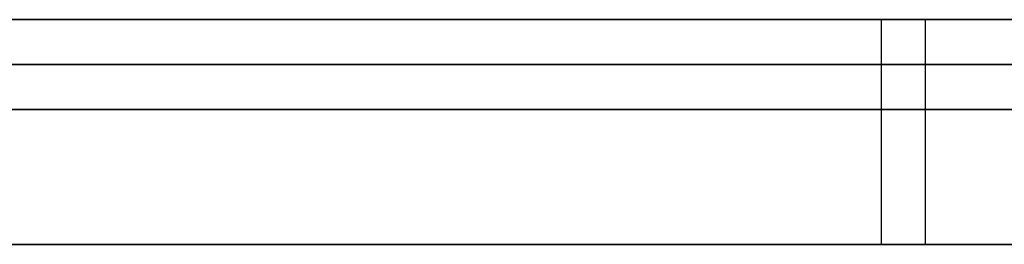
# Model space of a CAD drawing. Extents: x -3.09 to 3.09, y 0 to 2.31.
# Tile 107 of 177: x -2.040535 to -2.038348, y 2.2345 to 2.235. Entities that reach past the tile are written whole.
import ezdxf

# ---------------------------------------------------------------- set-up
doc = ezdxf.new("R2010")
doc.units = 0
doc.layers.get('0').update_dxf_attribs({"linetype": 'CONTINUOUS'})

# ---------------------------------------------------------------- blocks, each defined once
blk = doc.blocks.new('*U1')
at = {"extrusion": (0, 1, 0)}
for p, q in [((3.018, 2.235, -0.83), (-3.018, 2.235, -0.83)), ((-3.018, 2.235, 0.83), (3.018, 2.235, 0.83)), ((-2.798, 2.235, -0.725), (-1.678, 2.235, -0.725)), ((-1.678, 2.235, -0.365), (-2.798, 2.235, -0.365)), ((-2.0643186, 2.235, -0.0915024), (-2.0307519, 2.235, -0.0015024)), ((-2.0307519, 2.235, -0.0015024), (-2.0440173, 2.235, -0.0015024)), ((-2.0307519, 2.2349, -0.0015024), (-2.0643186, 2.2349, -0.0915024)), ((-2.0440173, 2.2349, -0.0015024), (-2.0307519, 2.2349, -0.0015024)), ((-1.678, 2.2348, -0.725), (-2.798, 2.2348, -0.725)), ((-2.798, 2.2348, -0.365), (-1.678, 2.2348, -0.365))]:
    blk.add_line(p, q, dxfattribs=at)
for p, q in [((3.018, 2.235, -0.83), (-3.018, 2.235, -0.83)), ((-2.798, 2.235, -0.725), (-1.678, 2.235, -0.725)), ((-2.0386221, 2.235, -0.1760914), (-2.0386221, 2.2345, -0.1760914)), ((-2.0386221, 2.235, -0.1760914), (-2.0386221, 2.2345, -0.1760914)), ((-2.0385241, 2.235, -0.2710139), (-2.0385241, 2.2345, -0.2710139)), ((-2.0385241, 2.235, -0.2710139), (-2.0385241, 2.2345, -0.2710139)), ((-1.678, 2.2348, -0.725), (-2.798, 2.2348, -0.725))]:
    blk.add_line(p, q)
at = {"extrusion": (0, 0, -1)}
for p, q in [((-3.018, 2.235, 0.83), (3.018, 2.235, 0.83)), ((-1.678, 2.235, -0.365), (-2.798, 2.235, -0.365)), ((-2.0307519, 2.235, -0.0015024), (-2.0440173, 2.235, -0.0015024)), ((-2.0440173, 2.2349, -0.0015024), (-2.0307519, 2.2349, -0.0015024)), ((-2.798, 2.2348, -0.365), (-1.678, 2.2348, -0.365))]:
    blk.add_line(p, q, dxfattribs=at)
at = {"extrusion": (-0.936955, 0, 0.349451)}
for p, q in [((-2.0643186, 2.235, -0.0915024), (-2.0307519, 2.235, -0.0015024)), ((-2.0307519, 2.2349, -0.0015024), (-2.0643186, 2.2349, -0.0915024))]:
    blk.add_line(p, q, dxfattribs=at)
for points in [[(-2.03862, 2.235, -0.176091), (-2.03878, 2.235, -0.175899), (-2.03893, 2.235, -0.175708), (-2.03909, 2.235, -0.175517), (-2.03924, 2.235, -0.175327), (-2.0394, 2.235, -0.175139), (-2.03956, 2.235, -0.174951), (-2.03972, 2.235, -0.174764), (-2.03988, 2.235, -0.174578), (-2.04004, 2.235, -0.174393), (-2.0402, 2.235, -0.174209), (-2.04036, 2.235, -0.174026), (-2.04053, 2.235, -0.173844), (-2.04069, 2.235, -0.173663)], [(-2.03862, 2.235, -0.176091), (-2.03878, 2.235, -0.175899), (-2.03893, 2.235, -0.175708), (-2.03909, 2.235, -0.175517), (-2.03924, 2.235, -0.175327), (-2.0394, 2.235, -0.175139), (-2.03956, 2.235, -0.174951), (-2.03972, 2.235, -0.174764), (-2.03988, 2.235, -0.174578), (-2.04004, 2.235, -0.174393), (-2.0402, 2.235, -0.174209), (-2.04036, 2.235, -0.174026), (-2.04053, 2.235, -0.173844), (-2.04069, 2.235, -0.173663)], [(-2.04054, 2.235, -0.272847), (-2.04042, 2.235, -0.272744), (-2.0403, 2.235, -0.27264), (-2.04017, 2.235, -0.272536), (-2.04005, 2.235, -0.272431), (-2.03993, 2.235, -0.272325), (-2.03981, 2.235, -0.272219), (-2.03969, 2.235, -0.272113), (-2.03958, 2.235, -0.272005), (-2.03946, 2.235, -0.271898), (-2.03934, 2.235, -0.271789), (-2.03922, 2.235, -0.27168), (-2.0391, 2.235, -0.271571), (-2.03899, 2.235, -0.27146), (-2.03887, 2.235, -0.27135), (-2.03875, 2.235, -0.271238), (-2.03864, 2.235, -0.271126), (-2.03852, 2.235, -0.271014)], [(-2.04054, 2.235, -0.272847), (-2.04042, 2.235, -0.272744), (-2.0403, 2.235, -0.27264), (-2.04017, 2.235, -0.272536), (-2.04005, 2.235, -0.272431), (-2.03993, 2.235, -0.272325), (-2.03981, 2.235, -0.272219), (-2.03969, 2.235, -0.272113), (-2.03958, 2.235, -0.272005), (-2.03946, 2.235, -0.271898), (-2.03934, 2.235, -0.271789), (-2.03922, 2.235, -0.27168), (-2.0391, 2.235, -0.271571), (-2.03899, 2.235, -0.27146), (-2.03887, 2.235, -0.27135), (-2.03875, 2.235, -0.271238), (-2.03864, 2.235, -0.271126), (-2.03852, 2.235, -0.271014)], [(-2.03832, 2.235, -0.176471), (-2.03847, 2.235, -0.176281), (-2.03862, 2.235, -0.176091)], [(-2.03832, 2.235, -0.176471), (-2.03847, 2.235, -0.176281), (-2.03862, 2.235, -0.176091)], [(-2.03852, 2.235, -0.271014), (-2.03838, 2.235, -0.270872), (-2.03824, 2.235, -0.270729)], [(-2.03852, 2.235, -0.271014), (-2.03838, 2.235, -0.270872), (-2.03824, 2.235, -0.270729)], [(-2.04064, 2.2348, -0.580767), (-2.04051, 2.2348, -0.5803), (-2.04039, 2.2348, -0.57983), (-2.04028, 2.2348, -0.579358), (-2.04017, 2.2348, -0.578883), (-2.04006, 2.2348, -0.578405), (-2.03995, 2.2348, -0.577925), (-2.03985, 2.2348, -0.577442), (-2.03975, 2.2348, -0.576956), (-2.03966, 2.2348, -0.576467), (-2.03957, 2.2348, -0.575976), (-2.03948, 2.2348, -0.575482), (-2.03939, 2.2348, -0.574985), (-2.03931, 2.2348, -0.574485), (-2.03923, 2.2348, -0.573983), (-2.03916, 2.2348, -0.573478), (-2.03908, 2.2348, -0.57297), (-2.03902, 2.2348, -0.572459), (-2.03895, 2.2348, -0.571946), (-2.03889, 2.2348, -0.57143), (-2.03883, 2.2348, -0.570911), (-2.03877, 2.2348, -0.570389), (-2.03872, 2.2348, -0.569865), (-2.03867, 2.2348, -0.569338), (-2.03863, 2.2348, -0.568808), (-2.03859, 2.2348, -0.568276), (-2.03855, 2.2348, -0.567741), (-2.03851, 2.2348, -0.567203), (-2.03848, 2.2348, -0.566662), (-2.03845, 2.2348, -0.566119), (-2.03843, 2.2348, -0.565572), (-2.03841, 2.2348, -0.565023), (-2.03839, 2.2348, -0.564472), (-2.03837, 2.2348, -0.563917), (-2.03836, 2.2348, -0.56336), (-2.03835, 2.2348, -0.5628), (-2.03835, 2.2348, -0.562238), (-2.03835, 2.2348, -0.561672)], [(-2.04064, 2.2348, -0.580767), (-2.04051, 2.2348, -0.5803), (-2.04039, 2.2348, -0.57983), (-2.04028, 2.2348, -0.579358), (-2.04017, 2.2348, -0.578883), (-2.04006, 2.2348, -0.578405), (-2.03995, 2.2348, -0.577925), (-2.03985, 2.2348, -0.577442), (-2.03975, 2.2348, -0.576956), (-2.03966, 2.2348, -0.576467), (-2.03957, 2.2348, -0.575976), (-2.03948, 2.2348, -0.575482), (-2.03939, 2.2348, -0.574985), (-2.03931, 2.2348, -0.574485), (-2.03923, 2.2348, -0.573983), (-2.03916, 2.2348, -0.573478), (-2.03908, 2.2348, -0.57297), (-2.03902, 2.2348, -0.572459), (-2.03895, 2.2348, -0.571946), (-2.03889, 2.2348, -0.57143), (-2.03883, 2.2348, -0.570911), (-2.03877, 2.2348, -0.570389), (-2.03872, 2.2348, -0.569865), (-2.03867, 2.2348, -0.569338), (-2.03863, 2.2348, -0.568808), (-2.03859, 2.2348, -0.568276), (-2.03855, 2.2348, -0.567741), (-2.03851, 2.2348, -0.567203), (-2.03848, 2.2348, -0.566662), (-2.03845, 2.2348, -0.566119), (-2.03843, 2.2348, -0.565572), (-2.03841, 2.2348, -0.565023), (-2.03839, 2.2348, -0.564472), (-2.03837, 2.2348, -0.563917), (-2.03836, 2.2348, -0.56336), (-2.03835, 2.2348, -0.5628), (-2.03835, 2.2348, -0.562238), (-2.03835, 2.2348, -0.561672)], [(-2.03835, 2.2348, -0.561672), (-2.03835, 2.2348, -0.561262), (-2.03835, 2.2348, -0.560852), (-2.03835, 2.2348, -0.560443), (-2.03836, 2.2348, -0.560034), (-2.03836, 2.2348, -0.559625), (-2.03837, 2.2348, -0.559216), (-2.03838, 2.2348, -0.558808), (-2.03839, 2.2348, -0.5584), (-2.0384, 2.2348, -0.557992), (-2.03841, 2.2348, -0.557585), (-2.03842, 2.2348, -0.557178), (-2.03844, 2.2348, -0.556771), (-2.03846, 2.2348, -0.556365), (-2.03847, 2.2348, -0.555958), (-2.03849, 2.2348, -0.555553), (-2.03851, 2.2348, -0.555147), (-2.03853, 2.2348, -0.554742), (-2.03856, 2.2348, -0.554337), (-2.03858, 2.2348, -0.553932), (-2.0386, 2.2348, -0.553528), (-2.03863, 2.2348, -0.553124), (-2.03866, 2.2348, -0.552721), (-2.03869, 2.2348, -0.552317), (-2.03872, 2.2348, -0.551914), (-2.03875, 2.2348, -0.551511), (-2.03878, 2.2348, -0.551109), (-2.03882, 2.2348, -0.550707), (-2.03885, 2.2348, -0.550305), (-2.03889, 2.2348, -0.549904), (-2.03893, 2.2348, -0.549502), (-2.03897, 2.2348, -0.549101), (-2.03901, 2.2348, -0.548701), (-2.03905, 2.2348, -0.548301), (-2.03909, 2.2348, -0.547901), (-2.03914, 2.2348, -0.547501), (-2.03918, 2.2348, -0.547102), (-2.03923, 2.2348, -0.546703), (-2.03928, 2.2348, -0.546304), (-2.03933, 2.2348, -0.545906), (-2.03938, 2.2348, -0.545507), (-2.03943, 2.2348, -0.54511), (-2.03948, 2.2348, -0.544712), (-2.03954, 2.2348, -0.544315), (-2.03959, 2.2348, -0.543918), (-2.03965, 2.2348, -0.543522), (-2.03971, 2.2348, -0.543125), (-2.03977, 2.2348, -0.542729), (-2.03983, 2.2348, -0.542334), (-2.03989, 2.2348, -0.541938), (-2.03996, 2.2348, -0.541543), (-2.04002, 2.2348, -0.541149), (-2.04009, 2.2348, -0.540754), (-2.04016, 2.2348, -0.54036), (-2.04023, 2.2348, -0.539966), (-2.0403, 2.2348, -0.539573), (-2.04037, 2.2348, -0.53918), (-2.04044, 2.2348, -0.538787), (-2.04051, 2.2348, -0.538394), (-2.04059, 2.2348, -0.538002)], [(-2.03835, 2.2348, -0.561672), (-2.03835, 2.2348, -0.561262), (-2.03835, 2.2348, -0.560852), (-2.03835, 2.2348, -0.560443), (-2.03836, 2.2348, -0.560034), (-2.03836, 2.2348, -0.559625), (-2.03837, 2.2348, -0.559216), (-2.03838, 2.2348, -0.558808), (-2.03839, 2.2348, -0.5584), (-2.0384, 2.2348, -0.557992), (-2.03841, 2.2348, -0.557585), (-2.03842, 2.2348, -0.557178), (-2.03844, 2.2348, -0.556771), (-2.03846, 2.2348, -0.556365), (-2.03847, 2.2348, -0.555958), (-2.03849, 2.2348, -0.555553), (-2.03851, 2.2348, -0.555147), (-2.03853, 2.2348, -0.554742), (-2.03856, 2.2348, -0.554337), (-2.03858, 2.2348, -0.553932), (-2.0386, 2.2348, -0.553528), (-2.03863, 2.2348, -0.553124), (-2.03866, 2.2348, -0.552721), (-2.03869, 2.2348, -0.552317), (-2.03872, 2.2348, -0.551914), (-2.03875, 2.2348, -0.551511), (-2.03878, 2.2348, -0.551109), (-2.03882, 2.2348, -0.550707), (-2.03885, 2.2348, -0.550305), (-2.03889, 2.2348, -0.549904), (-2.03893, 2.2348, -0.549502), (-2.03897, 2.2348, -0.549101), (-2.03901, 2.2348, -0.548701), (-2.03905, 2.2348, -0.548301), (-2.03909, 2.2348, -0.547901), (-2.03914, 2.2348, -0.547501), (-2.03918, 2.2348, -0.547102), (-2.03923, 2.2348, -0.546703), (-2.03928, 2.2348, -0.546304), (-2.03933, 2.2348, -0.545906), (-2.03938, 2.2348, -0.545507), (-2.03943, 2.2348, -0.54511), (-2.03948, 2.2348, -0.544712), (-2.03954, 2.2348, -0.544315), (-2.03959, 2.2348, -0.543918), (-2.03965, 2.2348, -0.543522), (-2.03971, 2.2348, -0.543125), (-2.03977, 2.2348, -0.542729), (-2.03983, 2.2348, -0.542334), (-2.03989, 2.2348, -0.541938), (-2.03996, 2.2348, -0.541543), (-2.04002, 2.2348, -0.541149), (-2.04009, 2.2348, -0.540754), (-2.04016, 2.2348, -0.54036), (-2.04023, 2.2348, -0.539966), (-2.0403, 2.2348, -0.539573), (-2.04037, 2.2348, -0.53918), (-2.04044, 2.2348, -0.538787), (-2.04051, 2.2348, -0.538394), (-2.04059, 2.2348, -0.538002)], [(-2.03835, 2.2345, -0.561672), (-2.03835, 2.2345, -0.562522), (-2.03836, 2.2345, -0.563365), (-2.03838, 2.2345, -0.564202), (-2.03841, 2.2345, -0.565032), (-2.03844, 2.2345, -0.565857), (-2.03848, 2.2345, -0.566675), (-2.03853, 2.2345, -0.567487), (-2.03859, 2.2345, -0.568293), (-2.03865, 2.2345, -0.569092), (-2.03872, 2.2345, -0.569886), (-2.0388, 2.2345, -0.570673), (-2.03889, 2.2345, -0.571454), (-2.03899, 2.2345, -0.572229), (-2.03909, 2.2345, -0.572998), (-2.0392, 2.2345, -0.57376), (-2.03931, 2.2345, -0.574517), (-2.03944, 2.2345, -0.575267), (-2.03957, 2.2345, -0.576011), (-2.03971, 2.2345, -0.576748), (-2.03986, 2.2345, -0.57748), (-2.04001, 2.2345, -0.578205), (-2.04018, 2.2345, -0.578924), (-2.04035, 2.2345, -0.579637), (-2.04052, 2.2345, -0.580344), (-2.04071, 2.2345, -0.581045)], [(-2.03835, 2.2345, -0.561672), (-2.03835, 2.2345, -0.562522), (-2.03836, 2.2345, -0.563365), (-2.03838, 2.2345, -0.564202), (-2.03841, 2.2345, -0.565032), (-2.03844, 2.2345, -0.565857), (-2.03848, 2.2345, -0.566675), (-2.03853, 2.2345, -0.567487), (-2.03859, 2.2345, -0.568293), (-2.03865, 2.2345, -0.569092), (-2.03872, 2.2345, -0.569886), (-2.0388, 2.2345, -0.570673), (-2.03889, 2.2345, -0.571454), (-2.03899, 2.2345, -0.572229), (-2.03909, 2.2345, -0.572998), (-2.0392, 2.2345, -0.57376), (-2.03931, 2.2345, -0.574517), (-2.03944, 2.2345, -0.575267), (-2.03957, 2.2345, -0.576011), (-2.03971, 2.2345, -0.576748), (-2.03986, 2.2345, -0.57748), (-2.04001, 2.2345, -0.578205), (-2.04018, 2.2345, -0.578924), (-2.04035, 2.2345, -0.579637), (-2.04052, 2.2345, -0.580344), (-2.04071, 2.2345, -0.581045)], [(-2.04309, 2.2345, -0.17121), (-2.04282, 2.2345, -0.171463), (-2.04256, 2.2345, -0.171719), (-2.0423, 2.2345, -0.171976), (-2.04204, 2.2345, -0.172236), (-2.04179, 2.2345, -0.172498), (-2.04153, 2.2345, -0.172762), (-2.04128, 2.2345, -0.173028), (-2.04103, 2.2345, -0.173296), (-2.04078, 2.2345, -0.173566), (-2.04053, 2.2345, -0.173838), (-2.04029, 2.2345, -0.174112), (-2.04004, 2.2345, -0.174389), (-2.0398, 2.2345, -0.174667), (-2.03956, 2.2345, -0.174948), (-2.03932, 2.2345, -0.175231), (-2.03909, 2.2345, -0.175516), (-2.03885, 2.2345, -0.175802), (-2.03862, 2.2345, -0.176091)], [(-2.04309, 2.2345, -0.17121), (-2.04282, 2.2345, -0.171463), (-2.04256, 2.2345, -0.171719), (-2.0423, 2.2345, -0.171976), (-2.04204, 2.2345, -0.172236), (-2.04179, 2.2345, -0.172498), (-2.04153, 2.2345, -0.172762), (-2.04128, 2.2345, -0.173028), (-2.04103, 2.2345, -0.173296), (-2.04078, 2.2345, -0.173566), (-2.04053, 2.2345, -0.173838), (-2.04029, 2.2345, -0.174112), (-2.04004, 2.2345, -0.174389), (-2.0398, 2.2345, -0.174667), (-2.03956, 2.2345, -0.174948), (-2.03932, 2.2345, -0.175231), (-2.03909, 2.2345, -0.175516), (-2.03885, 2.2345, -0.175802), (-2.03862, 2.2345, -0.176091)], [(-2.03852, 2.2345, -0.271014), (-2.0387, 2.2345, -0.271183), (-2.03887, 2.2345, -0.271351), (-2.03905, 2.2345, -0.271517), (-2.03922, 2.2345, -0.271682), (-2.0394, 2.2345, -0.271846), (-2.03958, 2.2345, -0.272008), (-2.03976, 2.2345, -0.272169), (-2.03994, 2.2345, -0.272329), (-2.04012, 2.2345, -0.272487), (-2.0403, 2.2345, -0.272644), (-2.04048, 2.2345, -0.2728), (-2.04067, 2.2345, -0.272954)], [(-2.03852, 2.2345, -0.271014), (-2.0387, 2.2345, -0.271183), (-2.03887, 2.2345, -0.271351), (-2.03905, 2.2345, -0.271517), (-2.03922, 2.2345, -0.271682), (-2.0394, 2.2345, -0.271846), (-2.03958, 2.2345, -0.272008), (-2.03976, 2.2345, -0.272169), (-2.03994, 2.2345, -0.272329), (-2.04012, 2.2345, -0.272487), (-2.0403, 2.2345, -0.272644), (-2.04048, 2.2345, -0.2728), (-2.04067, 2.2345, -0.272954)], [(-2.04056, 2.2345, -0.538138), (-2.04045, 2.2345, -0.538728), (-2.04034, 2.2345, -0.539319), (-2.04024, 2.2345, -0.539911), (-2.04013, 2.2345, -0.540503), (-2.04003, 2.2345, -0.541096), (-2.03993, 2.2345, -0.54169), (-2.03984, 2.2345, -0.542284), (-2.03975, 2.2345, -0.542879), (-2.03966, 2.2345, -0.543475), (-2.03957, 2.2345, -0.544071), (-2.03949, 2.2345, -0.544668), (-2.03941, 2.2345, -0.545266), (-2.03933, 2.2345, -0.545865), (-2.03926, 2.2345, -0.546464), (-2.03919, 2.2345, -0.547064), (-2.03912, 2.2345, -0.547665), (-2.03905, 2.2345, -0.548266), (-2.03899, 2.2345, -0.548868), (-2.03893, 2.2345, -0.549471), (-2.03887, 2.2345, -0.550074), (-2.03882, 2.2345, -0.550678), (-2.03877, 2.2345, -0.551283), (-2.03872, 2.2345, -0.551889), (-2.03867, 2.2345, -0.552495), (-2.03863, 2.2345, -0.553102), (-2.03859, 2.2345, -0.55371), (-2.03856, 2.2345, -0.554318), (-2.03852, 2.2345, -0.554927), (-2.03849, 2.2345, -0.555537), (-2.03846, 2.2345, -0.556147), (-2.03844, 2.2345, -0.556758), (-2.03842, 2.2345, -0.55737), (-2.0384, 2.2345, -0.557983), (-2.03838, 2.2345, -0.558596), (-2.03837, 2.2345, -0.55921), (-2.03836, 2.2345, -0.559824), (-2.03835, 2.2345, -0.56044), (-2.03835, 2.2345, -0.561056), (-2.03835, 2.2345, -0.561672)], [(-2.04056, 2.2345, -0.538138), (-2.04045, 2.2345, -0.538728), (-2.04034, 2.2345, -0.539319), (-2.04024, 2.2345, -0.539911), (-2.04013, 2.2345, -0.540503), (-2.04003, 2.2345, -0.541096), (-2.03993, 2.2345, -0.54169), (-2.03984, 2.2345, -0.542284), (-2.03975, 2.2345, -0.542879), (-2.03966, 2.2345, -0.543475), (-2.03957, 2.2345, -0.544071), (-2.03949, 2.2345, -0.544668), (-2.03941, 2.2345, -0.545266), (-2.03933, 2.2345, -0.545865), (-2.03926, 2.2345, -0.546464), (-2.03919, 2.2345, -0.547064), (-2.03912, 2.2345, -0.547665), (-2.03905, 2.2345, -0.548266), (-2.03899, 2.2345, -0.548868), (-2.03893, 2.2345, -0.549471), (-2.03887, 2.2345, -0.550074), (-2.03882, 2.2345, -0.550678), (-2.03877, 2.2345, -0.551283), (-2.03872, 2.2345, -0.551889), (-2.03867, 2.2345, -0.552495), (-2.03863, 2.2345, -0.553102), (-2.03859, 2.2345, -0.55371), (-2.03856, 2.2345, -0.554318), (-2.03852, 2.2345, -0.554927), (-2.03849, 2.2345, -0.555537), (-2.03846, 2.2345, -0.556147), (-2.03844, 2.2345, -0.556758), (-2.03842, 2.2345, -0.55737), (-2.0384, 2.2345, -0.557983), (-2.03838, 2.2345, -0.558596), (-2.03837, 2.2345, -0.55921), (-2.03836, 2.2345, -0.559824), (-2.03835, 2.2345, -0.56044), (-2.03835, 2.2345, -0.561056), (-2.03835, 2.2345, -0.561672)], [(-2.03862, 2.2345, -0.176091), (-2.03839, 2.2345, -0.176376), (-2.03817, 2.2345, -0.176663)], [(-2.03862, 2.2345, -0.176091), (-2.03839, 2.2345, -0.176376), (-2.03817, 2.2345, -0.176663)], [(-2.03831, 2.2345, -0.2708), (-2.03852, 2.2345, -0.271014)], [(-2.03831, 2.2345, -0.2708), (-2.03852, 2.2345, -0.271014)]]:
    blk.add_polyline3d(points)

msp = doc.modelspace()

# ---------------------------------------------------------------- block references
msp.add_blockref('*U1', (0, 0))

doc.saveas('drawing.dxf')
